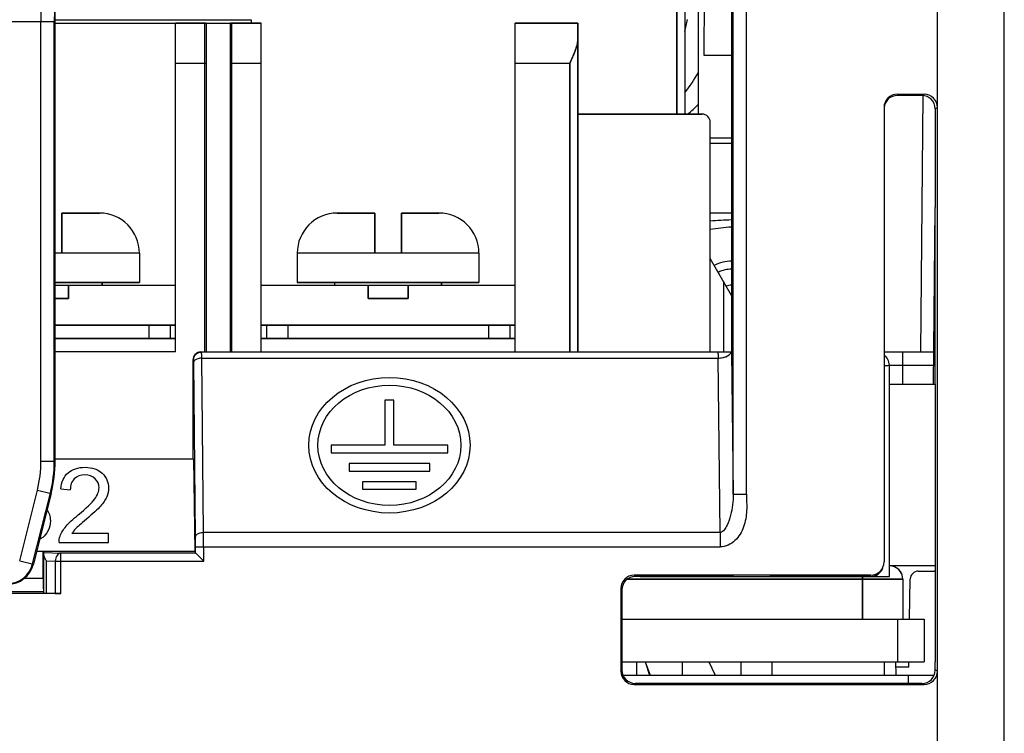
# Model space of a CAD drawing. Header units: millimetres. Extents: x 0 to 1105, y 0 to 772.
# Tile 16 of 50: x 185 to 222, y 335 to 362. Entities that reach past the tile are written whole.
import ezdxf

# ---------------------------------------------------------------- set-up
doc = ezdxf.new("R2010")
doc.units = ezdxf.units.MM
doc.header["$LTSCALE"] = 60.775
doc.layers.get('0').update_dxf_attribs({"linetype": 'CONTINUOUS'})
for name, color, linetype in [('07_ALL_FEATURES', 7, 'CONTINUOUS'), ('3_ALL_AXES', 7, 'CONTINUOUS'), ('7_ALL_FEATURES', 7, 'CONTINUOUS')]:
    doc.layers.add(name, color=color, linetype=linetype)

msp = doc.modelspace()

# ---------------------------------------------------------------- linework, layer by layer
at = {"linetype": 'Continuous'}
for p, q in [((209.913, 365.169), (209.913, 358.569)), ((210.213, 365.169), (210.213, 358.569)), ((191.163, 349.669), (191.163, 361.969)), ((192.313, 361.969), (191.163, 361.969)), ((192.313, 361.969), (192.313, 349.669)), ((193.213, 349.669), (193.213, 361.969)), ((194.363, 361.969), (193.213, 361.969)), ((194.363, 349.669), (194.363, 361.969)), ((203.863, 349.669), (203.863, 361.969)), ((206.213, 361.969), (203.863, 361.969)), ((206.213, 361.969), (206.213, 349.669)), ((192.313, 360.469), (191.163, 360.469)), ((194.363, 360.469), (193.213, 360.469)), ((205.913, 360.469), (203.863, 360.469)), ((205.913, 360.469), (205.913, 349.669)), ((206.213, 358.569), (210.863, 358.569)), ((211.163, 349.669), (211.163, 358.269)), ((186.913, 354.869), (186.913, 353.369)), ((186.913, 354.869), (188.313, 354.869)), ((197.213, 354.869), (198.613, 354.869)), ((198.613, 353.369), (198.613, 354.869)), ((199.613, 354.869), (199.613, 353.369)), ((199.613, 354.869), (201.013, 354.869)), ((189.813, 353.369), (186.659, 353.369)), ((189.813, 353.369), (189.813, 352.269)), ((195.713, 353.369), (195.713, 352.269)), ((202.513, 353.369), (195.713, 353.369)), ((202.513, 353.369), (202.513, 352.269)), ((211.963, 351.783), (211.164, 353.168)), ((189.813, 352.269), (186.659, 352.269)), ((186.659, 352.169), (191.163, 352.169)), ((187.163, 352.169), (187.163, 351.669)), ((188.413, 352.169), (188.413, 352.269)), ((194.363, 352.169), (203.863, 352.169)), ((202.513, 352.269), (195.713, 352.269)), ((197.113, 352.269), (197.113, 352.169)), ((198.363, 352.169), (198.363, 351.669)), ((199.863, 352.169), (199.863, 351.669)), ((201.113, 352.169), (201.113, 352.269)), ((211.663, 352.303), (211.663, 349.669)), ((186.659, 351.669), (187.163, 351.669)), ((198.363, 351.669), (199.863, 351.669)), ((186.659, 350.669), (191.163, 350.669)), ((190.163, 350.669), (190.163, 350.169)), ((194.363, 350.669), (203.863, 350.669)), ((195.363, 350.669), (195.363, 350.169)), ((202.863, 350.669), (202.863, 350.169)), ((191.163, 350.169), (186.658, 350.169)), ((203.863, 350.169), (194.363, 350.169)), ((191.163, 349.669), (186.658, 349.669)), ((208.063, 341.169), (218.363, 341.169)), ((216.863, 341.269), (216.863, 339.669)), ((218.363, 341.169), (218.363, 339.669))]:
    msp.add_line(p, q, dxfattribs=at)
for centre, radius, start, end in [((210.863, 358.269), 0.3, 0, 90), ((188.313, 353.369), 1.5, 0, 90), ((197.213, 353.369), 1.5, 90, 180), ((201.013, 353.369), 1.5, 0, 90), ((217.863, 341.169), 0.5, 0, 90)]:
    msp.add_arc(centre, radius, start, end, dxfattribs=at)
msp.add_open_spline([(205.913, 360.469), (205.947, 360.546), (206.016, 360.699), (206.11, 360.926), (206.174, 361.115), (206.206, 361.262), (206.213, 361.334), (206.213, 361.369)], degree=3, knots=[0, 0, 0, 0, 0.265788, 0.525933, 0.773528, 0.889977, 1, 1, 1, 1], dxfattribs=at)
at = {"layer": '07_ALL_FEATURES', "linetype": 'Continuous'}
for p, q in [((222.163, 329.283), (222.163, 431.801)), ((219.663, 333.569), (219.663, 425.308)), ((186.657, 345.585), (186.664, 369.419)), ((209.913, 358.569), (209.913, 365.169)), ((210.213, 365.169), (210.213, 358.569)), ((210.713, 365.169), (210.713, 358.569)), ((211.965, 365.193), (211.963, 349.669)), ((210.941, 360.769), (210.963, 364.969)), ((212.519, 344.344), (212.519, 364.941)), ((212.019, 344.344), (212.019, 364.441)), ((186.662, 362.094), (193.988, 362.094)), ((193.988, 362.094), (193.988, 361.969)), ((181.698, 362.033), (186.628, 362.033)), ((186.128, 345.585), (186.128, 362.033)), ((186.628, 345.585), (186.628, 362.033)), ((186.662, 361.969), (194.363, 361.969)), ((191.163, 349.669), (191.163, 361.969)), ((192.263, 349.669), (192.263, 361.969)), ((193.263, 349.669), (193.263, 361.969)), ((194.363, 349.669), (194.363, 361.969)), ((203.863, 349.669), (203.863, 361.969)), ((203.863, 361.969), (206.213, 361.969)), ((206.213, 349.669), (206.213, 361.969)), ((211.964, 360.769), (210.941, 360.769)), ((192.263, 360.469), (191.163, 360.469)), ((194.363, 360.469), (193.263, 360.469)), ((205.913, 360.469), (203.863, 360.469)), ((205.913, 349.669), (205.913, 360.469)), ((218.163, 359.313), (218.163, 359.27)), ((218.163, 359.313), (219.163, 359.313)), ((219.077, 359.27), (218.163, 359.27)), ((219.113, 359.27), (219.029, 349.669)), ((219.163, 359.313), (219.077, 359.27)), ((217.663, 358.813), (217.663, 341.813)), ((219.663, 358.813), (219.577, 358.77)), ((219.577, 358.77), (219.577, 355.079)), ((210.863, 358.569), (206.213, 358.569)), ((211.163, 349.669), (211.163, 358.269)), ((219.519, 348.469), (219.577, 355.079)), ((186.913, 353.369), (186.913, 354.869)), ((188.313, 354.869), (186.913, 354.869)), ((198.613, 354.869), (197.213, 354.869)), ((198.613, 354.869), (198.613, 353.369)), ((199.613, 353.369), (199.613, 354.869)), ((201.013, 354.869), (199.613, 354.869)), ((219.576, 348.469), (219.576, 354.965)), ((189.813, 353.369), (186.659, 353.369)), ((189.813, 353.369), (189.813, 352.269)), ((195.713, 353.369), (195.713, 352.269)), ((202.513, 353.369), (195.713, 353.369)), ((202.513, 353.369), (202.513, 352.269)), ((211.963, 351.783), (211.163, 353.169)), ((186.659, 352.269), (189.813, 352.269)), ((186.659, 352.169), (191.163, 352.169)), ((187.163, 351.669), (187.163, 352.169)), ((188.413, 352.269), (188.413, 352.169)), ((194.363, 352.169), (203.863, 352.169)), ((195.713, 352.269), (202.513, 352.269)), ((197.113, 352.269), (197.113, 352.169)), ((198.363, 351.669), (198.363, 352.169)), ((199.863, 351.669), (199.863, 352.169)), ((201.113, 352.269), (201.113, 352.169)), ((211.663, 352.303), (211.663, 349.669)), ((187.163, 351.669), (186.659, 351.669)), ((199.863, 351.669), (198.363, 351.669)), ((191.163, 350.669), (186.659, 350.669)), ((190.963, 350.669), (190.963, 350.169)), ((203.863, 350.669), (194.363, 350.669)), ((194.563, 350.669), (194.563, 350.169)), ((203.663, 350.669), (203.663, 350.169)), ((186.658, 350.169), (191.163, 350.169)), ((194.363, 350.169), (203.863, 350.169)), ((191.163, 349.669), (186.658, 349.669)), ((192.138, 349.669), (211.963, 349.669)), ((211.959, 349.669), (212.019, 344.344)), ((217.663, 349.669), (219.529, 349.669)), ((218.363, 348.469), (218.363, 349.669)), ((191.813, 349.369), (191.813, 345.669)), ((191.838, 349.369), (191.813, 349.369)), ((191.913, 342.754), (191.841, 349.277)), ((192.213, 342.916), (192.141, 349.44)), ((192.141, 349.44), (211.459, 349.44)), ((211.532, 342.916), (211.459, 349.44)), ((217.863, 341.269), (217.863, 349.169)), ((217.863, 349.169), (219.525, 349.169)), ((217.863, 348.469), (219.576, 348.469)), ((219.576, 348.469), (219.579, 338.072)), ((198.993, 347.869), (198.993, 346.178)), ((199.333, 347.869), (198.993, 347.869)), ((199.333, 346.178), (199.333, 347.869)), ((196.983, 346.178), (196.983, 345.892)), ((198.993, 346.178), (196.983, 346.178)), ((196.983, 345.892), (201.343, 345.892)), ((201.343, 346.178), (199.333, 346.178)), ((201.343, 345.892), (201.343, 346.178)), ((186.128, 345.585), (186.657, 345.585)), ((186.657, 345.669), (191.83, 345.669)), ((191.83, 345.669), (191.88, 342.213)), ((197.653, 345.497), (197.653, 345.211)), ((200.673, 345.497), (197.653, 345.497)), ((200.673, 345.211), (200.673, 345.497)), ((197.653, 345.211), (200.673, 345.211)), ((198.158, 344.815), (198.158, 344.529)), ((200.168, 344.815), (198.158, 344.815)), ((200.168, 344.529), (200.168, 344.815)), ((185.333, 341.856), (185.995, 344.502)), ((185.818, 341.735), (186.48, 344.381)), ((186.508, 344.374), (185.845, 341.728)), ((185.995, 344.502), (186.508, 344.374)), ((186.873, 344.543), (187.226, 344.506)), ((198.158, 344.529), (200.168, 344.529)), ((212.019, 344.344), (212.519, 344.344)), ((211.532, 342.916), (192.213, 342.916)), ((211.532, 342.916), (211.532, 342.375)), ((186.808, 342.541), (188.659, 342.541)), ((188.659, 342.872), (187.286, 342.872)), ((188.659, 342.541), (188.659, 342.872)), ((185.967, 342.213), (191.88, 342.213)), ((186.213, 341.196), (186.213, 342.213)), ((186.237, 342.165), (186.213, 342.213)), ((186.237, 342.165), (186.876, 342.143)), ((191.88, 342.213), (191.915, 342.143)), ((191.915, 342.143), (191.915, 342.375)), ((191.915, 342.375), (211.532, 342.375)), ((192.215, 341.843), (192.215, 342.375)), ((185.333, 341.856), (185.845, 341.728)), ((186.242, 340.654), (186.242, 342.07)), ((186.332, 340.647), (186.332, 341.854)), ((186.332, 341.854), (186.666, 341.843)), ((186.666, 341.843), (186.666, 340.636)), ((186.666, 341.843), (192.215, 341.843)), ((186.876, 340.633), (186.876, 342.143)), ((191.915, 342.143), (186.876, 342.143)), ((219.578, 341.669), (217.863, 341.669)), ((218.946, 341.469), (219.537, 341.469)), ((186.213, 341.196), (185.503, 341.196)), ((218.363, 341.169), (208.063, 341.169)), ((208.319, 341.313), (208.362, 341.27)), ((217.163, 341.313), (208.319, 341.313)), ((212.036, 341.27), (208.362, 341.27)), ((208.537, 341.269), (217.863, 341.269)), ((212.036, 341.27), (212.036, 341.269)), ((213.39, 341.269), (213.39, 341.27)), ((217.163, 341.27), (213.39, 341.27)), ((216.863, 339.669), (216.863, 341.27)), ((217.163, 341.27), (217.163, 341.313)), ((217.363, 341.269), (217.363, 341.313)), ((218.363, 341.169), (218.363, 339.669)), ((218.62, 339.669), (218.646, 341.174)), ((186.221, 340.696), (182.105, 340.696)), ((186.242, 340.654), (186.221, 340.696)), ((207.819, 340.813), (207.819, 337.725)), ((207.819, 340.813), (207.862, 340.771)), ((207.862, 340.771), (207.861, 338.072)), ((186.876, 340.633), (181.45, 340.633)), ((186.666, 340.636), (186.332, 340.647)), ((207.819, 337.725), (207.861, 337.767)), ((207.861, 338.072), (207.861, 337.767)), ((208.726, 338.072), (208.913, 337.569)), ((208.726, 338.072), (208.893, 337.569)), ((210.113, 338.069), (210.113, 337.569)), ((211.113, 338.069), (211.335, 337.597)), ((212.313, 338.069), (212.313, 337.569)), ((213.463, 338.069), (213.463, 337.569)), ((217.663, 338.069), (217.663, 337.569)), ((218.115, 337.569), (218.111, 338.069)), ((218.589, 337.869), (218.111, 337.869)), ((218.589, 337.869), (218.592, 338.069)), ((219.58, 337.767), (219.579, 338.072)), ((219.663, 337.725), (219.58, 337.767)), ((207.901, 337.569), (219.54, 337.569)), ((218.563, 337.569), (218.563, 337.266)), ((208.319, 337.226), (208.36, 337.266)), ((208.319, 337.226), (219.163, 337.226)), ((219.082, 337.266), (208.36, 337.266)), ((219.163, 337.226), (219.082, 337.266))]:
    msp.add_line(p, q, dxfattribs=at)
for centre, radius, start, end in [((210.863, 358.269), 0.3, 0, 90), ((188.313, 353.369), 1.5, 0, 90), ((197.213, 353.369), 1.5, 90, 180), ((201.013, 353.369), 1.5, 0, 90), ((190.963, 349.869), 0.8, 75.5108, 90), ((194.563, 349.869), 0.8, 90, 104.4892), ((203.663, 349.869), 0.8, 75.5108, 90), ((217.363, 349.169), 0.5, 0, 52.9446), ((192.145, 348.898), 0.542, 90.4564, 98.6172), ((181.663, 345.585), 4.465, 345.9638, 0), ((181.663, 345.585), 4.965, 345.9638, 0), ((118.824, 342.39), 73.39, 359.98841, 0.41058), ((155.953, 342.386), 35.961, 359.9834, 0.5865), ((184.882, 341.969), 0.965, 270, 345.9638), ((217.863, 341.169), 0.5, 0, 67.2855), ((218.946, 341.169), 0.3, 90, 179), ((219.537, 340.969), 0.5, 85.2437, 90), ((211.063, 337.469), 0.3, 19.4874, 25.1222)]:
    msp.add_arc(centre, radius, start, end, dxfattribs=at)
for centre, major_axis, ratio, start_param, end_param in [((218.163, 358.813), (0, 0.5), 0.999848, 0, 1.570796), ((218.163, 358.77), (0, 0.5), 0.999756, 0, 1.485573), ((219.077, 358.77), (0.422, 0.27), 0.999128, -0.568827, 1.001361), ((219.163, 358.813), (0.448, 0.224), 0.999239, -0.463221, 1.106966), ((192.113, 349.369), (0.277, -0.115), 0.999785, 1.963543, 3.534187), ((181.663, 345.586), (0, 4.994), 1, -1.816071, -1.571101), ((186.237, 341.865), (0, 0.3), 0.024877, -0.819035, -0.049805), ((217.163, 341.813), (0, 0.5), 0.999848, 3.141593, 4.712389), ((184.882, 341.969), (0, 0.993), 1, -3.141593, -1.816071), ((217.163, 341.77), (0.5, 0), 1, -1.570796, -0.393271), ((186.222, 341.196), (0, 0.5), 0.017455, -4.712389, -3.176499), ((208.319, 340.813), (-0.354, 0.354), 0.999695, -0.785246, 0.785246), ((208.362, 340.77), (0.462, -0.191), 0.999785, 1.963572, 3.534063), ((186.542, 340.655), (0.3, 0), 0.034921, -3.124139, -2.347468), ((186.876, 340.643), (0.3, 0), 0.034921, -2.347468, -1.570796), ((208.361, 337.767), (0.21, 0.455), 0.997233, -4.28105, -2.710559), ((219.08, 337.767), (-0.296, 0.405), 0.995589, -3.771438, -2.201251), ((208.319, 337.726), (0.354, 0.354), 0.999695, -3.926839, -2.356347), ((219.163, 337.726), (0.448, -0.224), 0.999239, -1.106966, 0.463221)]:
    msp.add_ellipse(centre, major_axis=major_axis, ratio=ratio, start_param=start_param, end_param=end_param, dxfattribs=at)
for major_axis in [(3.015, 0), (2.675, 0)]:
    msp.add_ellipse((199.163, 346.178), major_axis=major_axis, ratio=0.841178, dxfattribs=at)
for points, knots in [([(186.135, 363.001), (186.131, 362.882), (186.13, 362.56), (186.128, 362.237), (186.128, 362.033)], [0, 0, 0, 0, 0.367573, 1, 1, 1, 1]), ([(186.634, 362.517), (186.63, 362.458), (186.63, 362.296), (186.628, 362.135), (186.628, 362.033)], [0, 0, 0, 0, 0.367547, 1, 1, 1, 1]), ([(206.213, 361.369), (206.213, 361.297), (206.185, 361.147), (206.083, 360.846), (205.981, 360.622), (205.913, 360.469)], [0, 0, 0, 0, 0.226154, 0.473862, 1, 1, 1, 1]), ([(192.141, 349.44), (192.141, 349.471), (192.139, 349.526), (192.144, 349.603), (192.133, 349.636), (192.143, 349.669), (192.138, 349.669)], [0, 0, 0, 0, 0.416007, 0.733303, 0.932154, 1, 1, 1, 1]), ([(211.444, 349.669), (211.45, 349.669), (211.447, 349.637), (211.455, 349.603), (211.456, 349.526), (211.458, 349.471), (211.459, 349.44)], [0, 0, 0, 0, 0.069954, 0.268464, 0.585263, 1, 1, 1, 1]), ([(211.631, 349.457), (211.67, 349.466), (211.793, 349.5), (211.925, 349.583), (211.952, 349.669)], [0, 0, 0, 0, 0.308773, 1, 1, 1, 1]), ([(191.841, 349.277), (191.841, 349.29), (191.84, 349.312), (191.841, 349.343), (191.837, 349.356), (191.84, 349.369), (191.838, 349.369)], [0, 0, 0, 0, 0.415706, 0.732807, 0.931632, 1, 1, 1, 1]), ([(191.841, 349.277), (191.841, 349.295), (191.878, 349.389), (191.988, 349.422), (192.064, 349.433)], [0, 0, 0, 0, 0.19027, 1, 1, 1, 1]), ([(217.664, 349.166), (217.692, 349.166), (217.739, 349.168), (217.806, 349.164), (217.835, 349.173), (217.863, 349.165), (217.863, 349.169)], [0, 0, 0, 0, 0.419172, 0.73589, 0.93284, 1, 1, 1, 1]), ([(212.019, 344.345), (212.02, 344.213), (212.007, 343.948), (211.935, 343.559), (211.828, 343.242), (211.709, 343.018), (211.596, 342.915), (211.532, 342.916)], [0, 0, 0, 0, 0.251492, 0.503652, 0.753337, 0.877533, 1, 1, 1, 1]), ([(212.519, 344.344), (212.518, 344.139), (212.551, 343.73), (212.462, 343.216), (212.289, 342.843), (212.098, 342.598), (211.841, 342.42), (211.634, 342.376), (211.532, 342.375)], [0, 0, 0, 0, 0.25053, 0.500338, 0.625478, 0.750501, 0.875333, 1, 1, 1, 1]), ([(191.913, 342.754), (191.914, 342.776), (191.944, 342.841), (192.057, 342.9), (192.157, 342.916), (192.213, 342.916)], [0, 0, 0, 0, 0.180427, 0.541745, 1, 1, 1, 1]), ([(186.332, 341.854), (186.319, 341.873), (186.278, 341.939), (186.244, 342.014), (186.242, 342.07)], [0, 0, 0, 0, 0.285593, 1, 1, 1, 1]), ([(186.876, 342.143), (186.818, 342.141), (186.697, 342.05), (186.667, 341.916), (186.666, 341.843)], [0, 0, 0, 0, 0.440796, 1, 1, 1, 1]), ([(191.915, 342.143), (191.922, 342.129), (191.967, 342.098), (192.028, 342.027), (192.119, 341.94), (192.182, 341.876), (192.215, 341.843)], [0, 0, 0, 0, 0.114104, 0.362685, 0.671736, 1, 1, 1, 1])]:
    msp.add_open_spline(points, degree=3, knots=knots, dxfattribs=at)
for points in [[(191.838, 349.369), (191.838, 349.421), (191.852, 349.474), (191.878, 349.519)], [(191.878, 349.519), (191.916, 349.586), (191.986, 349.639), (192.06, 349.659)], [(192.06, 349.659), (192.086, 349.666), (192.112, 349.669), (192.138, 349.669)], [(211.459, 349.44), (211.517, 349.44), (211.574, 349.446), (211.631, 349.457)], [(186.873, 344.543), (186.896, 344.806), (186.988, 345.007), (187.146, 345.145)], [(187.146, 345.145), (187.303, 345.282), (187.515, 345.353), (187.782, 345.353)], [(187.782, 345.353), (188.05, 345.353), (188.263, 345.278), (188.42, 345.129)], [(188.42, 345.129), (188.577, 344.98), (188.655, 344.795), (188.655, 344.575)], [(187.377, 344.919), (187.278, 344.82), (187.226, 344.682), (187.226, 344.506)], [(187.775, 345.068), (187.608, 345.068), (187.477, 345.018), (187.377, 344.919)], [(188.155, 344.927), (188.057, 345.02), (187.931, 345.068), (187.775, 345.068)], [(188.302, 344.583), (188.302, 344.718), (188.252, 344.833), (188.155, 344.927)], [(188.141, 344.168), (188.248, 344.314), (188.302, 344.453), (188.302, 344.583)], [(188.655, 344.575), (188.655, 344.463), (188.632, 344.352), (188.587, 344.245)], [(187.524, 343.576), (187.828, 343.825), (188.034, 344.023), (188.141, 344.168)], [(188.587, 344.245), (188.54, 344.136), (188.464, 344.021), (188.358, 343.902)], [(186.343, 343.776), (186.436, 343.657), (186.481, 343.515), (186.481, 343.353)], [(188.358, 343.902), (188.25, 343.783), (188.074, 343.618), (187.828, 343.41)], [(186.481, 343.353), (186.481, 343.221), (186.453, 343.099), (186.397, 342.986)], [(187.074, 343.152), (187.177, 343.275), (187.328, 343.416), (187.524, 343.576)], [(187.828, 343.41), (187.622, 343.236), (187.488, 343.118), (187.43, 343.057)], [(186.397, 342.986), (186.342, 342.873), (186.273, 342.787), (186.193, 342.727)], [(186.847, 342.78), (186.894, 342.906), (186.97, 343.03), (187.074, 343.152)], [(187.43, 343.057), (187.372, 342.996), (187.324, 342.933), (187.286, 342.872)], [(186.193, 342.727), (186.158, 342.701), (186.12, 342.678), (186.079, 342.657)], [(186.808, 342.541), (186.804, 342.623), (186.818, 342.703), (186.847, 342.78)]]:
    msp.add_open_spline(points, degree=3, dxfattribs=at)
at = {"layer": '3_ALL_AXES', "linetype": 'Continuous'}
msp.add_arc((211.963, 351.669), 0.5, 89.9607, 113.443, dxfattribs=at)
at = {"layer": '7_ALL_FEATURES', "linetype": 'Continuous'}
for p, q in [((211.964, 357.669), (211.163, 357.669)), ((211.964, 357.469), (211.163, 357.469)), ((211.964, 354.869), (211.163, 354.869)), ((207.861, 339.669), (219.163, 339.669)), ((218.163, 339.669), (218.163, 338.069)), ((219.163, 339.669), (219.163, 338.069)), ((207.861, 338.069), (219.163, 338.069)), ((208.413, 337.569), (208.413, 338.069))]:
    msp.add_line(p, q, dxfattribs=at)
for centre, radius, start, end in [((203.765, 363.251), 6.645, 346.1755, 350.1591), ((205.493, 363.085), 6.007, 321.8326, 330.4465), ((206.598, 363.021), 5.802, 309.8447, 315.2177), ((211.963, 351.669), 1.4, 89.9886, 117.6626), ((211.963, 351.669), 1.1, 89.9886, 117.0142)]:
    msp.add_arc(centre, radius, start, end, dxfattribs=at)
for points, knots in [([(211.964, 354.609), (211.828, 354.609), (211.561, 354.597), (211.295, 354.574), (211.163, 354.57)], [0, 0, 0, 0, 0.505804, 1, 1, 1, 1]), ([(211.163, 354.27), (211.297, 354.276), (211.562, 354.317), (211.829, 354.35), (211.964, 354.35)], [0, 0, 0, 0, 0.500103, 1, 1, 1, 1])]:
    msp.add_open_spline(points, degree=3, knots=knots, dxfattribs=at)

doc.saveas('drawing.dxf')
